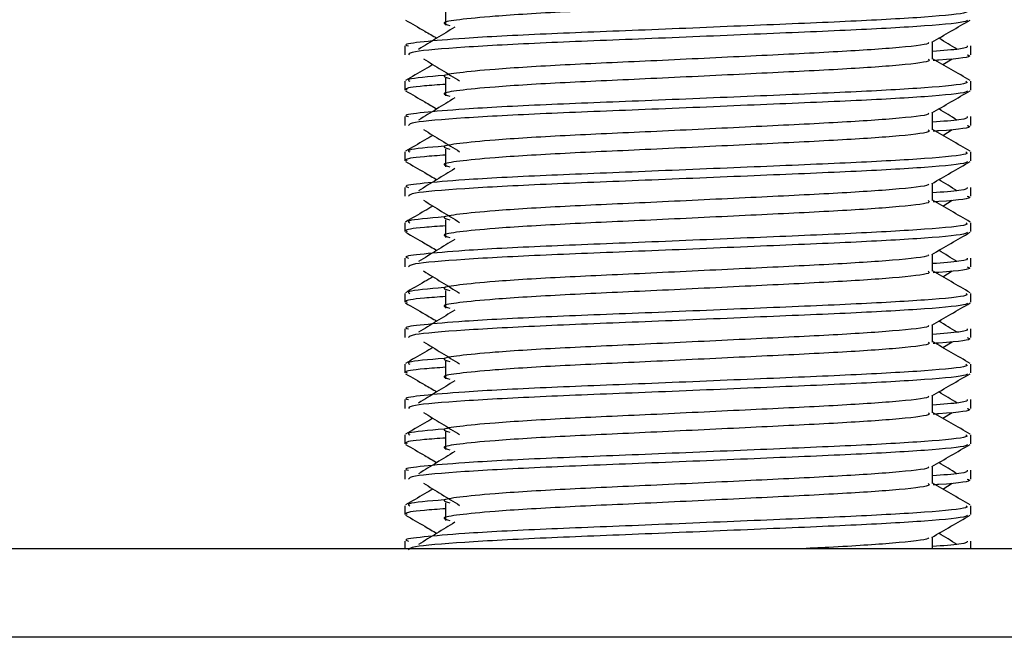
# Model space of a CAD drawing. Header units: millimetres. Extents: x 0 to 420, y 0 to 297.
# Tile 71 of 80: x 320.29 to 323.32, y 181.56 to 183.46. Entities that reach past the tile are written whole.
import ezdxf

# ---------------------------------------------------------------- set-up
doc = ezdxf.new("R2010")
doc.units = ezdxf.units.MM

msp = doc.modelspace()

# ---------------------------------------------------------------- linework, layer by layer
at = {"color": 7, "linetype": 'Continuous', "lineweight": 25}
for p, q in [((321.6051, 183.4956), (321.6051, 183.4412)), ((321.4798, 183.3778), (321.4798, 183.3507)), ((323.1038, 183.3372), (323.1038, 183.3903)), ((323.2217, 183.3507), (323.2217, 183.3778)), ((323.1352, 183.3201), (323.1644, 183.338)), ((321.4798, 183.2689), (321.4798, 183.2417)), ((321.6051, 183.2779), (321.6051, 183.2235)), ((323.2217, 183.2417), (323.2217, 183.2689)), ((323.1038, 183.1194), (323.1038, 183.1725)), ((321.4798, 183.1601), (321.4798, 183.1329)), ((323.2217, 183.1329), (323.2217, 183.1601)), ((323.1352, 183.1024), (323.1644, 183.1202)), ((321.4798, 183.0512), (321.4798, 183.024)), ((321.6051, 183.0602), (321.6051, 183.0057)), ((323.2217, 183.024), (323.2217, 183.0512)), ((323.1038, 182.9017), (323.1038, 182.9548)), ((321.4798, 182.9423), (321.4798, 182.9152)), ((323.2217, 182.9152), (323.2217, 182.9423)), ((323.1352, 182.8847), (323.1644, 182.9025)), ((321.4798, 182.8334), (321.4798, 182.8063)), ((321.6051, 182.8424), (321.6051, 182.788)), ((323.2217, 182.8063), (323.2217, 182.8334)), ((321.4798, 182.7246), (321.4798, 182.6974)), ((323.1038, 182.684), (323.1038, 182.737)), ((323.2217, 182.6974), (323.2217, 182.7246)), ((323.1352, 182.6669), (323.1644, 182.6848)), ((321.6051, 182.6247), (321.6051, 182.5702)), ((321.4798, 182.6157), (321.4798, 182.5885)), ((323.2217, 182.5885), (323.2217, 182.6157)), ((321.4798, 182.5068), (321.4798, 182.4797)), ((323.1038, 182.4662), (323.1038, 182.5193)), ((323.2217, 182.4797), (323.2217, 182.5068)), ((323.1352, 182.4492), (323.1644, 182.467)), ((321.6051, 182.4069), (321.6051, 182.3525)), ((321.4798, 182.3979), (321.4798, 182.3708)), ((323.2217, 182.3708), (323.2217, 182.3979)), ((321.4798, 182.2891), (321.4798, 182.262)), ((323.1038, 182.2485), (323.1038, 182.3016)), ((323.2217, 182.262), (323.2217, 182.2891)), ((323.1352, 182.2314), (323.1644, 182.2493)), ((321.4798, 182.1802), (321.4798, 182.153)), ((321.6051, 182.1892), (321.6051, 182.1348)), ((323.2217, 182.153), (323.2217, 182.1802)), ((323.1038, 182.0307), (323.1038, 182.0838)), ((321.4798, 182.0714), (321.4798, 182.0442)), ((323.2217, 182.0442), (323.2217, 182.0714)), ((323.1352, 182.0137), (323.1644, 182.0315)), ((321.4798, 181.9624), (321.4798, 181.9353)), ((321.6051, 181.9715), (321.6051, 181.917)), ((323.2217, 181.9353), (323.2217, 181.9624)), ((323.1038, 181.8293), (323.1038, 181.8661)), ((321.4798, 181.8536), (321.4798, 181.8293)), ((323.2217, 181.8293), (323.2217, 181.8536)), ((327.2499, 181.8293), (315.8729, 181.8293)), ((327.2499, 181.5572), (290.2339, 181.5572))]:
    msp.add_line(p, q, dxfattribs=at)
for points, knots in [([(323.0908, 183.5548), (323.0932, 183.5527), (323.1003, 183.5463), (322.9943, 183.5342), (322.7956, 183.5215), (322.5284, 183.5088), (322.2376, 183.4944), (321.9624, 183.4824), (321.7589, 183.47), (321.6417, 183.4582), (321.587, 183.4495), (321.6083, 183.4436), (321.6178, 183.441)], [0, 0, 0, 0, 0.059132, 0.177163, 0.292064, 0.406849, 0.524898, 0.638409, 0.754774, 0.844226, 0.930647, 1, 1, 1, 1]), ([(323.2066, 183.4866), (323.2093, 183.4846), (323.2175, 183.4783), (323.095, 183.4661), (322.8652, 183.4534), (322.5562, 183.4407), (322.2198, 183.4264), (321.9019, 183.4143), (321.6655, 183.402), (321.5331, 183.3901), (321.4726, 183.383), (321.4872, 183.3788), (321.4906, 183.3778)], [0, 0, 0, 0, 0.061077, 0.184512, 0.304677, 0.424721, 0.548174, 0.666888, 0.788581, 0.882129, 0.97251, 1, 1, 1, 1]), ([(321.4818, 183.4573), (321.5015, 183.4459), (321.5336, 183.4273), (321.5658, 183.4087), (321.5782, 183.4015)], [0, 0, 0, 0, 0.61317, 1, 1, 1, 1]), ([(323.2113, 183.4571), (323.2106, 183.4558), (323.2078, 183.4502), (323.0953, 183.4389), (322.8651, 183.4262), (322.5562, 183.4135), (322.2202, 183.3991), (321.9007, 183.3871), (321.6493, 183.3736), (321.4978, 183.3608), (321.493, 183.3536), (321.491, 183.3507)], [0, 0, 0, 0, 0.039912, 0.166158, 0.289058, 0.411836, 0.5381, 0.659517, 0.783982, 0.909693, 1, 1, 1, 1]), ([(323.1015, 183.3889), (323.1212, 183.4003), (323.1605, 183.4231), (323.1999, 183.4459), (323.2196, 183.4573)], [0, 0, 0, 0, 0.4999356, 1, 1, 1, 1]), ([(321.6333, 183.4353), (321.6147, 183.4239), (321.5776, 183.4012), (321.5405, 183.3784), (321.522, 183.3671)], [0, 0, 0, 0, 0.49999, 1, 1, 1, 1]), ([(323.0905, 183.3887), (323.0914, 183.3875), (323.0954, 183.382), (322.9928, 183.3708), (322.796, 183.3582), (322.5283, 183.3455), (322.2376, 183.3311), (321.9624, 183.3191), (321.7589, 183.3067), (321.6417, 183.2949), (321.587, 183.2862), (321.6083, 183.2803), (321.6178, 183.2777)], [0, 0, 0, 0, 0.035107, 0.156135, 0.273953, 0.391653, 0.512699, 0.629093, 0.748412, 0.840135, 0.92875, 1, 1, 1, 1]), ([(323.2108, 183.3778), (323.2113, 183.3745), (323.2121, 183.369), (323.1353, 183.3631), (323.1038, 183.3606)], [0, 0, 0, 0, 0.590683, 1, 1, 1, 1]), ([(323.1794, 183.3671), (323.1609, 183.3784), (323.1422, 183.3899), (323.1235, 183.4014), (323.1233, 183.4015)], [0, 0, 0, 0, 0.989832, 1, 1, 1, 1]), ([(323.2104, 183.3507), (323.2136, 183.3496), (323.2298, 183.3444), (323.1879, 183.3379), (323.1119, 183.3331), (323.1062, 183.3327)], [0, 0, 0, 0, 0.18373, 0.938556, 1, 1, 1, 1]), ([(321.5662, 183.3201), (321.5576, 183.3152), (321.5294, 183.2988), (321.5011, 183.2825), (321.4814, 183.2711)], [0, 0, 0, 0, 0.303338, 1, 1, 1, 1]), ([(321.5371, 183.338), (321.5556, 183.3266), (321.5928, 183.3039), (321.6298, 183.2812), (321.6483, 183.2698)], [0, 0, 0, 0, 0.500011, 1, 1, 1, 1]), ([(323.0908, 183.337), (323.0932, 183.3349), (323.1003, 183.3286), (322.9943, 183.3164), (322.7956, 183.3037), (322.5284, 183.291), (322.2376, 183.2767), (321.9624, 183.2646), (321.7589, 183.2523), (321.6417, 183.2404), (321.587, 183.2318), (321.6083, 183.2259), (321.6178, 183.2233)], [0, 0, 0, 0, 0.059132, 0.177163, 0.292064, 0.406849, 0.524898, 0.638409, 0.754774, 0.844226, 0.930647, 1, 1, 1, 1]), ([(323.22, 183.2711), (323.2003, 183.2825), (323.1616, 183.3049), (323.1229, 183.3273), (323.1038, 183.3383)], [0, 0, 0, 0, 0.508368, 1, 1, 1, 1]), ([(321.6003, 183.2867), (321.5531, 183.2827), (321.4807, 183.2766), (321.4912, 183.2709), (321.4948, 183.2689)], [0, 0, 0, 0, 0.651043, 1, 1, 1, 1]), ([(323.2066, 183.2689), (323.2093, 183.2668), (323.2175, 183.2605), (323.095, 183.2484), (322.8652, 183.2357), (322.5562, 183.223), (322.2198, 183.2086), (321.9019, 183.1966), (321.6655, 183.1842), (321.5331, 183.1724), (321.4726, 183.1653), (321.4872, 183.161), (321.4906, 183.1601)], [0, 0, 0, 0, 0.061077, 0.184512, 0.304677, 0.424721, 0.548174, 0.666888, 0.788581, 0.882129, 0.97251, 1, 1, 1, 1]), ([(321.6051, 183.2593), (321.582, 183.2576), (321.5108, 183.2524), (321.4768, 183.2469), (321.4851, 183.2427), (321.487, 183.2417)], [0, 0, 0, 0, 0.270543, 0.831179, 1, 1, 1, 1]), ([(321.4818, 183.2396), (321.5015, 183.2282), (321.5336, 183.2096), (321.5658, 183.191), (321.5782, 183.1838)], [0, 0, 0, 0, 0.61317, 1, 1, 1, 1]), ([(323.2113, 183.2394), (323.2106, 183.2381), (323.2078, 183.2324), (323.0953, 183.2211), (322.8651, 183.2085), (322.5562, 183.1958), (322.2202, 183.1814), (321.9007, 183.1694), (321.6493, 183.1559), (321.4978, 183.143), (321.493, 183.1359), (321.491, 183.1329)], [0, 0, 0, 0, 0.039912, 0.166158, 0.289058, 0.411836, 0.5381, 0.659517, 0.783982, 0.909693, 1, 1, 1, 1]), ([(323.1015, 183.1712), (323.1212, 183.1826), (323.1605, 183.2054), (323.1999, 183.2282), (323.2196, 183.2396)], [0, 0, 0, 0, 0.499936, 1, 1, 1, 1]), ([(321.6333, 183.2175), (321.6147, 183.2062), (321.5776, 183.1834), (321.5405, 183.1607), (321.522, 183.1493)], [0, 0, 0, 0, 0.49999, 1, 1, 1, 1]), ([(323.0905, 183.171), (323.0914, 183.1698), (323.0954, 183.1643), (322.9928, 183.1531), (322.796, 183.1404), (322.5283, 183.1277), (322.2376, 183.1134), (321.9624, 183.1013), (321.7589, 183.089), (321.6417, 183.0771), (321.587, 183.0684), (321.6083, 183.0626), (321.6178, 183.06)], [0, 0, 0, 0, 0.035107, 0.156135, 0.273953, 0.391653, 0.512699, 0.629093, 0.748412, 0.840135, 0.92875, 1, 1, 1, 1]), ([(323.1794, 183.1493), (323.1609, 183.1607), (323.1422, 183.1722), (323.1235, 183.1837), (323.1233, 183.1838)], [0, 0, 0, 0, 0.989832, 1, 1, 1, 1]), ([(323.2108, 183.1601), (323.2113, 183.1568), (323.2121, 183.1513), (323.1353, 183.1453), (323.1038, 183.1429)], [0, 0, 0, 0, 0.590683, 1, 1, 1, 1]), ([(323.2104, 183.1329), (323.2136, 183.1319), (323.2298, 183.1267), (323.1879, 183.1202), (323.1119, 183.1153), (323.1062, 183.115)], [0, 0, 0, 0, 0.18373, 0.938556, 1, 1, 1, 1]), ([(321.5662, 183.1024), (321.5576, 183.0974), (321.5294, 183.0811), (321.5011, 183.0647), (321.4814, 183.0533)], [0, 0, 0, 0, 0.303338, 1, 1, 1, 1]), ([(321.5371, 183.1202), (321.5556, 183.1089), (321.5928, 183.0862), (321.6298, 183.0634), (321.6483, 183.0521)], [0, 0, 0, 0, 0.500011, 1, 1, 1, 1]), ([(323.0908, 183.1193), (323.0932, 183.1172), (323.1003, 183.1108), (322.9943, 183.0987), (322.7956, 183.086), (322.5284, 183.0733), (322.2376, 183.0589), (321.9624, 183.0469), (321.7589, 183.0345), (321.6417, 183.0227), (321.587, 183.014), (321.6083, 183.0081), (321.6178, 183.0055)], [0, 0, 0, 0, 0.059132, 0.177163, 0.292064, 0.406849, 0.524898, 0.638409, 0.754774, 0.844226, 0.930647, 1, 1, 1, 1]), ([(323.22, 183.0533), (323.2003, 183.0647), (323.1616, 183.0871), (323.1229, 183.1096), (323.1038, 183.1206)], [0, 0, 0, 0, 0.508368, 1, 1, 1, 1]), ([(323.2066, 183.0512), (323.2093, 183.0491), (323.2175, 183.0428), (323.095, 183.0306), (322.8652, 183.0179), (322.5562, 183.0053), (322.2198, 182.9909), (321.9019, 182.9788), (321.6655, 182.9665), (321.5331, 182.9546), (321.4726, 182.9475), (321.4872, 182.9433), (321.4906, 182.9423)], [0, 0, 0, 0, 0.061077, 0.184512, 0.304677, 0.424721, 0.548174, 0.666888, 0.788581, 0.882129, 0.97251, 1, 1, 1, 1]), ([(321.6003, 183.069), (321.5531, 183.065), (321.4807, 183.0588), (321.4912, 183.0531), (321.4948, 183.0512)], [0, 0, 0, 0, 0.651043, 1, 1, 1, 1]), ([(321.4818, 183.0218), (321.5015, 183.0104), (321.5336, 182.9918), (321.5658, 182.9732), (321.5782, 182.966)], [0, 0, 0, 0, 0.61317, 1, 1, 1, 1]), ([(321.6051, 183.0416), (321.582, 183.0399), (321.5108, 183.0347), (321.4768, 183.0292), (321.4851, 183.025), (321.487, 183.024)], [0, 0, 0, 0, 0.270543, 0.831179, 1, 1, 1, 1]), ([(323.2113, 183.0217), (323.2106, 183.0203), (323.2078, 183.0147), (323.0953, 183.0034), (322.8651, 182.9907), (322.5562, 182.978), (322.2202, 182.9637), (321.9007, 182.9516), (321.6493, 182.9382), (321.4978, 182.9253), (321.493, 182.9182), (321.491, 182.9152)], [0, 0, 0, 0, 0.039912, 0.166158, 0.289058, 0.411836, 0.5381, 0.659517, 0.783982, 0.909693, 1, 1, 1, 1]), ([(323.1015, 182.9534), (323.1212, 182.9648), (323.1605, 182.9876), (323.1999, 183.0104), (323.2196, 183.0218)], [0, 0, 0, 0, 0.499936, 1, 1, 1, 1]), ([(321.6333, 182.9998), (321.6147, 182.9884), (321.5776, 182.9657), (321.5405, 182.943), (321.522, 182.9316)], [0, 0, 0, 0, 0.49999, 1, 1, 1, 1]), ([(323.0905, 182.9533), (323.0914, 182.952), (323.0954, 182.9466), (322.9928, 182.9354), (322.796, 182.9227), (322.5283, 182.91), (322.2376, 182.8956), (321.9624, 182.8836), (321.7589, 182.8712), (321.6417, 182.8594), (321.587, 182.8507), (321.6083, 182.8448), (321.6178, 182.8422)], [0, 0, 0, 0, 0.035107, 0.156135, 0.273953, 0.391653, 0.512699, 0.629093, 0.748412, 0.840135, 0.92875, 1, 1, 1, 1]), ([(323.1794, 182.9316), (323.1609, 182.943), (323.1422, 182.9544), (323.1235, 182.9659), (323.1233, 182.966)], [0, 0, 0, 0, 0.989832, 1, 1, 1, 1]), ([(323.2108, 182.9423), (323.2113, 182.9391), (323.2121, 182.9336), (323.1353, 182.9276), (323.1038, 182.9251)], [0, 0, 0, 0, 0.590683, 1, 1, 1, 1]), ([(321.5371, 182.9025), (321.5556, 182.8911), (321.5928, 182.8684), (321.6298, 182.8457), (321.6483, 182.8343)], [0, 0, 0, 0, 0.500011, 1, 1, 1, 1]), ([(323.0908, 182.9015), (323.0932, 182.8994), (323.1003, 182.8931), (322.9943, 182.8809), (322.7956, 182.8682), (322.5284, 182.8556), (322.2376, 182.8412), (321.9624, 182.8291), (321.7589, 182.8168), (321.6417, 182.805), (321.587, 182.7963), (321.6083, 182.7904), (321.6178, 182.7878)], [0, 0, 0, 0, 0.059132, 0.177163, 0.292064, 0.406849, 0.524898, 0.638409, 0.754774, 0.844226, 0.930647, 1, 1, 1, 1]), ([(323.22, 182.8356), (323.2003, 182.847), (323.1616, 182.8694), (323.1229, 182.8918), (323.1038, 182.9028)], [0, 0, 0, 0, 0.508368, 1, 1, 1, 1]), ([(323.2104, 182.9152), (323.2136, 182.9142), (323.2298, 182.9089), (323.1879, 182.9024), (323.1119, 182.8976), (323.1062, 182.8972)], [0, 0, 0, 0, 0.18373, 0.938556, 1, 1, 1, 1]), ([(321.5662, 182.8847), (321.5576, 182.8797), (321.5294, 182.8633), (321.5011, 182.847), (321.4814, 182.8356)], [0, 0, 0, 0, 0.3033381, 1, 1, 1, 1]), ([(323.2066, 182.8334), (323.2093, 182.8313), (323.2175, 182.825), (323.095, 182.8129), (322.8652, 182.8002), (322.5562, 182.7875), (322.2198, 182.7731), (321.9019, 182.7611), (321.6655, 182.7487), (321.5331, 182.7369), (321.4726, 182.7298), (321.4872, 182.7256), (321.4906, 182.7246)], [0, 0, 0, 0, 0.061077, 0.184512, 0.304677, 0.424721, 0.548174, 0.666888, 0.788581, 0.882129, 0.97251, 1, 1, 1, 1]), ([(321.6003, 182.8513), (321.5531, 182.8472), (321.4807, 182.8411), (321.4912, 182.8354), (321.4948, 182.8334)], [0, 0, 0, 0, 0.651043, 1, 1, 1, 1]), ([(321.4818, 182.8041), (321.5015, 182.7927), (321.5336, 182.7741), (321.5658, 182.7555), (321.5782, 182.7483)], [0, 0, 0, 0, 0.61317, 1, 1, 1, 1]), ([(321.6051, 182.8239), (321.582, 182.8222), (321.5108, 182.817), (321.4768, 182.8114), (321.4851, 182.8072), (321.487, 182.8063)], [0, 0, 0, 0, 0.270543, 0.831179, 1, 1, 1, 1]), ([(323.2113, 182.8039), (323.2106, 182.8026), (323.2078, 182.797), (323.0953, 182.7857), (322.8651, 182.773), (322.5562, 182.7603), (322.2202, 182.7459), (321.9007, 182.7339), (321.6493, 182.7204), (321.4978, 182.7076), (321.493, 182.7004), (321.491, 182.6974)], [0, 0, 0, 0, 0.039912, 0.166158, 0.289058, 0.411836, 0.5381, 0.659517, 0.783982, 0.909693, 1, 1, 1, 1]), ([(323.1015, 182.7357), (323.1212, 182.7471), (323.1605, 182.7699), (323.1999, 182.7927), (323.2196, 182.8041)], [0, 0, 0, 0, 0.499936, 1, 1, 1, 1]), ([(321.6333, 182.782), (321.6147, 182.7707), (321.5776, 182.748), (321.5405, 182.7252), (321.522, 182.7139)], [0, 0, 0, 0, 0.49999, 1, 1, 1, 1]), ([(323.1794, 182.7139), (323.1609, 182.7252), (323.1422, 182.7367), (323.1235, 182.7482), (323.1233, 182.7483)], [0, 0, 0, 0, 0.989832, 1, 1, 1, 1]), ([(323.0905, 182.7355), (323.0914, 182.7343), (323.0954, 182.7288), (322.9928, 182.7176), (322.796, 182.7049), (322.5283, 182.6923), (322.2376, 182.6779), (321.9624, 182.6658), (321.7589, 182.6535), (321.6417, 182.6417), (321.587, 182.633), (321.6083, 182.6271), (321.6178, 182.6245)], [0, 0, 0, 0, 0.035107, 0.156135, 0.273953, 0.391653, 0.512699, 0.629093, 0.748412, 0.840135, 0.92875, 1, 1, 1, 1]), ([(323.2108, 182.7246), (323.2113, 182.7213), (323.2121, 182.7158), (323.1353, 182.7098), (323.1038, 182.7074)], [0, 0, 0, 0, 0.590683, 1, 1, 1, 1]), ([(321.5371, 182.6848), (321.5556, 182.6734), (321.5928, 182.6507), (321.6298, 182.6279), (321.6483, 182.6166)], [0, 0, 0, 0, 0.500011, 1, 1, 1, 1]), ([(323.0908, 182.6838), (323.0932, 182.6817), (323.1003, 182.6754), (322.9943, 182.6632), (322.7956, 182.6505), (322.5284, 182.6378), (322.2376, 182.6234), (321.9624, 182.6114), (321.7589, 182.599), (321.6417, 182.5872), (321.587, 182.5785), (321.6083, 182.5727), (321.6178, 182.5701)], [0, 0, 0, 0, 0.059132, 0.177163, 0.292064, 0.406849, 0.524898, 0.638409, 0.754774, 0.844226, 0.930647, 1, 1, 1, 1]), ([(323.22, 182.6178), (323.2003, 182.6292), (323.1616, 182.6517), (323.1229, 182.6741), (323.1038, 182.6851)], [0, 0, 0, 0, 0.508368, 1, 1, 1, 1]), ([(323.2104, 182.6974), (323.2136, 182.6964), (323.2298, 182.6912), (323.1879, 182.6847), (323.1119, 182.6798), (323.1062, 182.6795)], [0, 0, 0, 0, 0.18373, 0.938556, 1, 1, 1, 1]), ([(321.5662, 182.6669), (321.5576, 182.662), (321.5294, 182.6456), (321.5011, 182.6292), (321.4814, 182.6178)], [0, 0, 0, 0, 0.303338, 1, 1, 1, 1]), ([(321.6003, 182.6335), (321.5531, 182.6295), (321.4807, 182.6233), (321.4912, 182.6177), (321.4948, 182.6157)], [0, 0, 0, 0, 0.651043, 1, 1, 1, 1]), ([(323.2066, 182.6157), (323.2093, 182.6136), (323.2175, 182.6073), (323.095, 182.5952), (322.8652, 182.5824), (322.5562, 182.5698), (322.2198, 182.5554), (321.9019, 182.5434), (321.6655, 182.531), (321.5331, 182.5192), (321.4726, 182.512), (321.4872, 182.5078), (321.4906, 182.5068)], [0, 0, 0, 0, 0.061077, 0.184512, 0.304677, 0.424721, 0.548174, 0.666888, 0.788581, 0.882129, 0.97251, 1, 1, 1, 1]), ([(321.6051, 182.6061), (321.582, 182.6044), (321.5108, 182.5992), (321.4768, 182.5937), (321.4851, 182.5895), (321.487, 182.5885)], [0, 0, 0, 0, 0.270543, 0.831179, 1, 1, 1, 1]), ([(321.4818, 182.5863), (321.5015, 182.5749), (321.5336, 182.5563), (321.5658, 182.5378), (321.5782, 182.5306)], [0, 0, 0, 0, 0.61317, 1, 1, 1, 1]), ([(323.2113, 182.5862), (323.2106, 182.5848), (323.2078, 182.5792), (323.0953, 182.5679), (322.8651, 182.5552), (322.5562, 182.5426), (322.2202, 182.5282), (321.9007, 182.5161), (321.6493, 182.5027), (321.4978, 182.4898), (321.493, 182.4827), (321.491, 182.4797)], [0, 0, 0, 0, 0.039912, 0.166158, 0.289058, 0.411836, 0.5381, 0.659517, 0.783982, 0.909693, 1, 1, 1, 1]), ([(321.6333, 182.5643), (321.6147, 182.5529), (321.5776, 182.5302), (321.5405, 182.5075), (321.522, 182.4961)], [0, 0, 0, 0, 0.49999, 1, 1, 1, 1]), ([(323.1015, 182.5179), (323.1212, 182.5293), (323.1605, 182.5521), (323.1999, 182.5749), (323.2196, 182.5863)], [0, 0, 0, 0, 0.499936, 1, 1, 1, 1]), ([(323.1794, 182.4961), (323.1609, 182.5075), (323.1422, 182.519), (323.1235, 182.5304), (323.1233, 182.5306)], [0, 0, 0, 0, 0.989832, 1, 1, 1, 1]), ([(323.0905, 182.5178), (323.0914, 182.5165), (323.0954, 182.5111), (322.9928, 182.4999), (322.796, 182.4872), (322.5283, 182.4745), (322.2376, 182.4601), (321.9624, 182.4481), (321.7589, 182.4357), (321.6417, 182.4239), (321.587, 182.4152), (321.6083, 182.4094), (321.6178, 182.4067)], [0, 0, 0, 0, 0.035107, 0.156135, 0.273953, 0.391653, 0.512699, 0.629093, 0.748412, 0.840135, 0.92875, 1, 1, 1, 1]), ([(323.2108, 182.5068), (323.2113, 182.5036), (323.2121, 182.4981), (323.1353, 182.4921), (323.1038, 182.4897)], [0, 0, 0, 0, 0.590683, 1, 1, 1, 1]), ([(321.5371, 182.467), (321.5556, 182.4557), (321.5928, 182.4329), (321.6298, 182.4102), (321.6483, 182.3988)], [0, 0, 0, 0, 0.500011, 1, 1, 1, 1]), ([(323.0908, 182.4661), (323.0932, 182.4639), (323.1003, 182.4576), (322.9943, 182.4455), (322.7956, 182.4327), (322.5284, 182.4201), (322.2376, 182.4057), (321.9624, 182.3937), (321.7589, 182.3813), (321.6417, 182.3695), (321.587, 182.3608), (321.6083, 182.3549), (321.6178, 182.3523)], [0, 0, 0, 0, 0.059132, 0.177163, 0.292064, 0.406849, 0.524898, 0.638409, 0.754774, 0.844226, 0.930647, 1, 1, 1, 1]), ([(323.22, 182.4001), (323.2003, 182.4115), (323.1616, 182.4339), (323.1229, 182.4563), (323.1038, 182.4674)], [0, 0, 0, 0, 0.508368, 1, 1, 1, 1]), ([(323.2104, 182.4797), (323.2136, 182.4787), (323.2298, 182.4735), (323.1879, 182.467), (323.1119, 182.4621), (323.1062, 182.4617)], [0, 0, 0, 0, 0.18373, 0.938556, 1, 1, 1, 1]), ([(321.5662, 182.4492), (321.5576, 182.4442), (321.5294, 182.4279), (321.5011, 182.4115), (321.4814, 182.4001)], [0, 0, 0, 0, 0.3033381, 1, 1, 1, 1]), ([(321.6003, 182.4158), (321.5531, 182.4118), (321.4807, 182.4056), (321.4912, 182.3999), (321.4948, 182.3979)], [0, 0, 0, 0, 0.651043, 1, 1, 1, 1]), ([(323.2066, 182.3979), (323.2093, 182.3958), (323.2175, 182.3895), (323.095, 182.3774), (322.8652, 182.3647), (322.5562, 182.352), (322.2198, 182.3377), (321.9019, 182.3256), (321.6655, 182.3133), (321.5331, 182.3014), (321.4726, 182.2943), (321.4872, 182.2901), (321.4906, 182.2891)], [0, 0, 0, 0, 0.061077, 0.184512, 0.304677, 0.424721, 0.548174, 0.666888, 0.788581, 0.882129, 0.97251, 1, 1, 1, 1]), ([(321.6051, 182.3884), (321.582, 182.3867), (321.5108, 182.3815), (321.4768, 182.376), (321.4851, 182.3718), (321.487, 182.3708)], [0, 0, 0, 0, 0.270543, 0.831179, 1, 1, 1, 1]), ([(321.4818, 182.3686), (321.5015, 182.3572), (321.5336, 182.3386), (321.5658, 182.32), (321.5782, 182.3128)], [0, 0, 0, 0, 0.61317, 1, 1, 1, 1]), ([(323.2113, 182.3684), (323.2106, 182.3671), (323.2078, 182.3615), (323.0953, 182.3502), (322.8651, 182.3375), (322.5562, 182.3248), (322.2202, 182.3104), (321.9007, 182.2984), (321.6493, 182.2849), (321.4978, 182.2721), (321.493, 182.2649), (321.491, 182.262)], [0, 0, 0, 0, 0.039912, 0.166158, 0.289058, 0.411836, 0.5381, 0.659517, 0.783982, 0.909693, 1, 1, 1, 1]), ([(321.6333, 182.3466), (321.6147, 182.3352), (321.5776, 182.3125), (321.5405, 182.2897), (321.522, 182.2784)], [0, 0, 0, 0, 0.49999, 1, 1, 1, 1]), ([(323.1015, 182.3002), (323.1212, 182.3116), (323.1605, 182.3344), (323.1999, 182.3572), (323.2196, 182.3686)], [0, 0, 0, 0, 0.4999356, 1, 1, 1, 1]), ([(323.0905, 182.3), (323.0914, 182.2988), (323.0954, 182.2933), (322.9928, 182.2821), (322.796, 182.2694), (322.5283, 182.2568), (322.2376, 182.2424), (321.9624, 182.2304), (321.7589, 182.218), (321.6417, 182.2062), (321.587, 182.1975), (321.6083, 182.1916), (321.6178, 182.189)], [0, 0, 0, 0, 0.035107, 0.156135, 0.273953, 0.391653, 0.512699, 0.629093, 0.748412, 0.840135, 0.92875, 1, 1, 1, 1]), ([(323.2108, 182.2891), (323.2113, 182.2858), (323.2121, 182.2803), (323.1353, 182.2744), (323.1038, 182.2719)], [0, 0, 0, 0, 0.590683, 1, 1, 1, 1]), ([(323.1794, 182.2784), (323.1609, 182.2897), (323.1422, 182.3012), (323.1235, 182.3127), (323.1233, 182.3128)], [0, 0, 0, 0, 0.989832, 1, 1, 1, 1]), ([(323.2104, 182.262), (323.2136, 182.2609), (323.2298, 182.2557), (323.1879, 182.2492), (323.1119, 182.2444), (323.1062, 182.244)], [0, 0, 0, 0, 0.18373, 0.938556, 1, 1, 1, 1]), ([(321.5662, 182.2314), (321.5576, 182.2265), (321.5294, 182.2101), (321.5011, 182.1938), (321.4814, 182.1824)], [0, 0, 0, 0, 0.3033381, 1, 1, 1, 1]), ([(321.5371, 182.2493), (321.5556, 182.2379), (321.5928, 182.2152), (321.6298, 182.1925), (321.6483, 182.1811)], [0, 0, 0, 0, 0.500011, 1, 1, 1, 1]), ([(323.0908, 182.2483), (323.0932, 182.2462), (323.1003, 182.2399), (322.9943, 182.2277), (322.7956, 182.215), (322.5284, 182.2023), (322.2376, 182.188), (321.9624, 182.1759), (321.7589, 182.1636), (321.6417, 182.1517), (321.587, 182.143), (321.6083, 182.1372), (321.6178, 182.1346)], [0, 0, 0, 0, 0.059132, 0.177163, 0.292064, 0.406849, 0.524898, 0.638409, 0.754774, 0.844226, 0.930647, 1, 1, 1, 1]), ([(323.22, 182.1824), (323.2003, 182.1938), (323.1616, 182.2162), (323.1229, 182.2386), (323.1038, 182.2496)], [0, 0, 0, 0, 0.508368, 1, 1, 1, 1]), ([(321.6003, 182.198), (321.5531, 182.194), (321.4807, 182.1879), (321.4912, 182.1822), (321.4948, 182.1802)], [0, 0, 0, 0, 0.651043, 1, 1, 1, 1]), ([(323.2066, 182.1802), (323.2093, 182.1781), (323.2175, 182.1718), (323.095, 182.1597), (322.8652, 182.147), (322.5562, 182.1343), (322.2198, 182.1199), (321.9019, 182.1079), (321.6655, 182.0955), (321.5331, 182.0837), (321.4726, 182.0766), (321.4872, 182.0723), (321.4906, 182.0714)], [0, 0, 0, 0, 0.061077, 0.184512, 0.304677, 0.424721, 0.548174, 0.666888, 0.788581, 0.882129, 0.97251, 1, 1, 1, 1]), ([(321.6051, 182.1706), (321.582, 182.1689), (321.5108, 182.1637), (321.4768, 182.1582), (321.4851, 182.154), (321.487, 182.153)], [0, 0, 0, 0, 0.270543, 0.831179, 1, 1, 1, 1]), ([(321.4818, 182.1508), (321.5015, 182.1395), (321.5336, 182.1209), (321.5658, 182.1023), (321.5782, 182.0951)], [0, 0, 0, 0, 0.61317, 1, 1, 1, 1]), ([(323.2113, 182.1507), (323.2106, 182.1494), (323.2078, 182.1437), (323.0953, 182.1324), (322.8651, 182.1197), (322.5562, 182.1071), (322.2202, 182.0927), (321.9007, 182.0807), (321.6493, 182.0672), (321.4978, 182.0543), (321.493, 182.0472), (321.491, 182.0442)], [0, 0, 0, 0, 0.039912, 0.166158, 0.289058, 0.411836, 0.5381, 0.659517, 0.783982, 0.909693, 1, 1, 1, 1]), ([(323.1015, 182.0825), (323.1212, 182.0939), (323.1605, 182.1167), (323.1999, 182.1395), (323.2196, 182.1508)], [0, 0, 0, 0, 0.499936, 1, 1, 1, 1]), ([(321.6333, 182.1288), (321.6147, 182.1175), (321.5776, 182.0947), (321.5405, 182.072), (321.522, 182.0606)], [0, 0, 0, 0, 0.49999, 1, 1, 1, 1]), ([(323.0905, 182.0823), (323.0914, 182.0811), (323.0954, 182.0756), (322.9928, 182.0644), (322.796, 182.0517), (322.5283, 182.039), (322.2376, 182.0247), (321.9624, 182.0126), (321.7589, 182.0003), (321.6417, 181.9884), (321.587, 181.9797), (321.6083, 181.9739), (321.6178, 181.9713)], [0, 0, 0, 0, 0.035107, 0.156135, 0.273953, 0.391653, 0.512699, 0.629093, 0.748412, 0.840135, 0.92875, 1, 1, 1, 1]), ([(323.1794, 182.0606), (323.1609, 182.072), (323.1422, 182.0835), (323.1235, 182.095), (323.1233, 182.0951)], [0, 0, 0, 0, 0.989832, 1, 1, 1, 1]), ([(323.2108, 182.0714), (323.2113, 182.0681), (323.2121, 182.0626), (323.1353, 182.0566), (323.1038, 182.0542)], [0, 0, 0, 0, 0.590683, 1, 1, 1, 1]), ([(323.2104, 182.0442), (323.2136, 182.0432), (323.2298, 182.038), (323.1879, 182.0315), (323.1119, 182.0266), (323.1062, 182.0262)], [0, 0, 0, 0, 0.18373, 0.938556, 1, 1, 1, 1]), ([(321.5662, 182.0137), (321.5576, 182.0087), (321.5294, 181.9924), (321.5011, 181.976), (321.4814, 181.9646)], [0, 0, 0, 0, 0.303338, 1, 1, 1, 1]), ([(321.5371, 182.0315), (321.5556, 182.0202), (321.5928, 181.9974), (321.6298, 181.9747), (321.6483, 181.9633)], [0, 0, 0, 0, 0.500011, 1, 1, 1, 1]), ([(323.0908, 182.0306), (323.0932, 182.0285), (323.1003, 182.0221), (322.9943, 182.01), (322.7956, 181.9973), (322.5284, 181.9846), (322.2376, 181.9702), (321.9624, 181.9582), (321.7589, 181.9458), (321.6417, 181.934), (321.587, 181.9253), (321.6083, 181.9194), (321.6178, 181.9168)], [0, 0, 0, 0, 0.059132, 0.177163, 0.292064, 0.406849, 0.524898, 0.638409, 0.754774, 0.844226, 0.930647, 1, 1, 1, 1]), ([(323.22, 181.9646), (323.2003, 181.976), (323.1616, 181.9984), (323.1229, 182.0208), (323.1038, 182.0319)], [0, 0, 0, 0, 0.508368, 1, 1, 1, 1]), ([(323.2066, 181.9624), (323.2093, 181.9604), (323.2175, 181.9541), (323.095, 181.9419), (322.8652, 181.9292), (322.5562, 181.9166), (322.2198, 181.9022), (321.9019, 181.8901), (321.6655, 181.8778), (321.5331, 181.8659), (321.4726, 181.8588), (321.4872, 181.8546), (321.4906, 181.8536)], [0, 0, 0, 0, 0.061077, 0.184512, 0.304677, 0.424721, 0.548174, 0.666888, 0.788581, 0.882129, 0.97251, 1, 1, 1, 1]), ([(321.6051, 181.9529), (321.582, 181.9512), (321.5108, 181.946), (321.4768, 181.9405), (321.4851, 181.9363), (321.487, 181.9353)], [0, 0, 0, 0, 0.270543, 0.831179, 1, 1, 1, 1]), ([(321.6003, 181.9803), (321.5531, 181.9763), (321.4807, 181.9701), (321.4912, 181.9644), (321.4948, 181.9624)], [0, 0, 0, 0, 0.651043, 1, 1, 1, 1]), ([(321.4818, 181.9331), (321.5015, 181.9217), (321.5336, 181.9031), (321.5658, 181.8845), (321.5782, 181.8773)], [0, 0, 0, 0, 0.61317, 1, 1, 1, 1]), ([(323.2113, 181.933), (323.2106, 181.9316), (323.2078, 181.926), (323.0953, 181.9147), (322.8651, 181.902), (322.5562, 181.8893), (322.2202, 181.875), (321.9007, 181.8629), (321.6493, 181.8494), (321.4978, 181.8366), (321.493, 181.8295), (321.491, 181.8265)], [0, 0, 0, 0, 0.0399117, 0.1661575, 0.2890582, 0.4118359, 0.5381002, 0.6595169, 0.7839817, 0.9096926, 1, 1, 1, 1]), ([(323.1015, 181.8647), (323.1212, 181.8761), (323.1605, 181.8989), (323.1999, 181.9217), (323.2196, 181.9331)], [0, 0, 0, 0, 0.499936, 1, 1, 1, 1]), ([(321.6333, 181.9111), (321.6147, 181.8997), (321.5776, 181.877), (321.5405, 181.8543), (321.522, 181.8429)], [0, 0, 0, 0, 0.49999, 1, 1, 1, 1]), ([(323.0905, 181.8646), (323.0914, 181.8633), (323.0955, 181.8579), (322.9906, 181.8466), (322.8432, 181.8367), (322.7232, 181.8309), (322.6915, 181.8293)], [0, 0, 0, 0, 0.110966, 0.493515, 0.865917, 1, 1, 1, 1]), ([(323.1794, 181.8429), (323.1609, 181.8543), (323.1422, 181.8657), (323.1235, 181.8772), (323.1233, 181.8773)], [0, 0, 0, 0, 0.989832, 1, 1, 1, 1]), ([(323.2108, 181.8536), (323.2113, 181.8504), (323.2121, 181.8449), (323.1353, 181.8389), (323.1038, 181.8364)], [0, 0, 0, 0, 0.590683, 1, 1, 1, 1])]:
    msp.add_open_spline(points, degree=3, knots=knots, dxfattribs=at)

doc.saveas('drawing.dxf')
